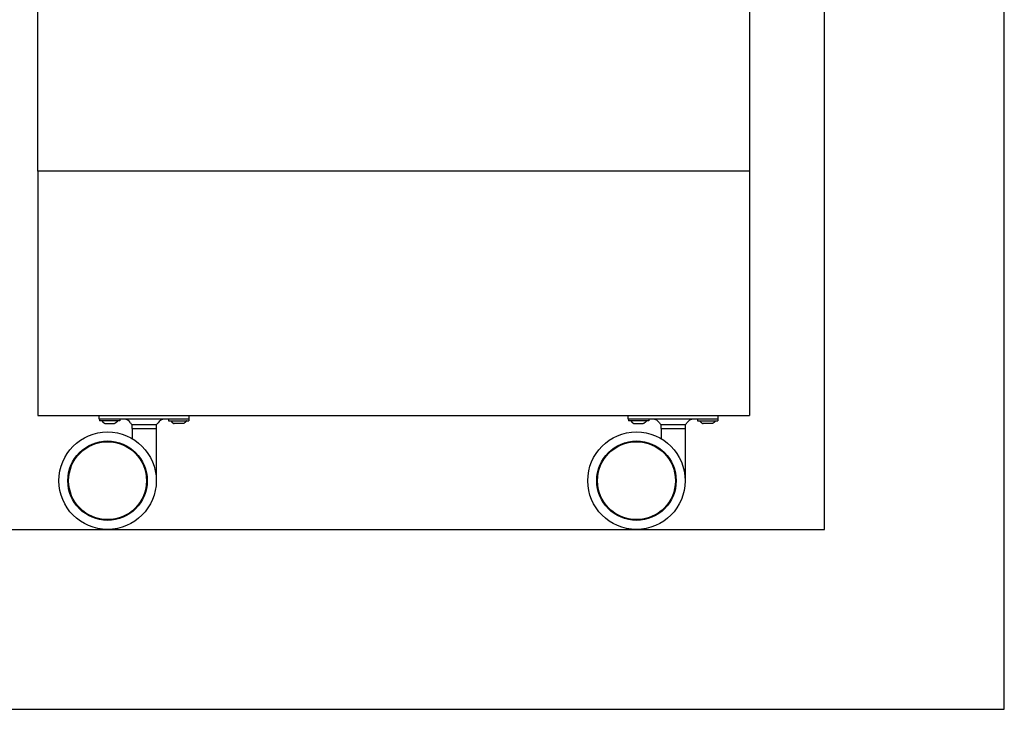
# Model space of a CAD drawing. Extents: x 11880 to 25577, y 6756 to 10446.
# Tile 28 of 87: x 20106 to 20763, y 6756 to 7216. Entities that reach past the tile are written whole.
import ezdxf

# ---------------------------------------------------------------- set-up
doc = ezdxf.new("R2010")
doc.units = 0
doc.header["$MEASUREMENT"] = 0
doc.layers.add('HAIRLINE', color=178, linetype='CONTINUOUS')

msp = doc.modelspace()

# ---------------------------------------------------------------- linework, layer by layer
at = {"layer": 'HAIRLINE'}
for p, q in [((20118.4, 7114.73, 1383.95), (20118.4, 7498.73, 1383.95)), ((20593.4, 7498.73, 1383.95), (20593.4, 7114.73, 1383.95)), ((20118.4, 7114.73, 1383.95), (20118.4, 7016.73, 1383.95)), ((20593.4, 7114.73, 1383.95), (20118.4, 7114.73, 1383.95)), ((20593.4, 7114.73, 1383.95), (20593.4, 7016.73, 1383.95)), ((20118.4, 7016.73, 1383.95), (20118.4, 6951.73, 1383.95)), ((20593.4, 7016.73, 1383.95), (20593.4, 6951.73, 1383.95)), ((20118.4, 6951.73, 1383.95), (20593.4, 6951.73, 1383.95)), ((20159.4, 6949.23, 1383.95), (20159.4, 6951.73, 1383.95)), ((20165.4, 6949.23, 1383.95), (20159.4, 6949.23, 1383.95)), ((20159.6, 6949.23, 1383.95), (20159.6, 6948.23, 1383.95)), ((20173.2, 6948.23, 1383.95), (20159.6, 6948.23, 1383.95)), ((20163.37, 6946.29, 1383.95), (20169.43, 6946.29, 1383.95)), ((20213.4, 6949.23, 1383.95), (20165.4, 6949.23, 1383.95)), ((20173.2, 6949.23, 1383.95), (20173.2, 6948.23, 1383.95)), ((20205.6, 6949.23, 1383.95), (20205.6, 6948.23, 1383.95)), ((20205.6, 6948.23, 1383.95), (20219.2, 6948.23, 1383.95)), ((20215.43, 6946.29, 1383.95), (20209.37, 6946.29, 1383.95)), ((20219.4, 6949.23, 1383.95), (20213.4, 6949.23, 1383.95)), ((20219.2, 6949.23, 1383.95), (20219.2, 6948.23, 1383.95)), ((20219.4, 6949.23, 1383.95), (20219.4, 6951.73, 1383.95)), ((20512.4, 6949.23, 1383.95), (20512.4, 6951.73, 1383.95)), ((20518.4, 6949.23, 1383.95), (20512.4, 6949.23, 1383.95)), ((20512.6, 6949.23, 1383.95), (20512.6, 6948.23, 1383.95)), ((20526.2, 6948.23, 1383.95), (20512.6, 6948.23, 1383.95)), ((20516.37, 6946.29, 1383.95), (20522.43, 6946.29, 1383.95)), ((20566.4, 6949.23, 1383.95), (20518.4, 6949.23, 1383.95)), ((20526.2, 6949.23, 1383.95), (20526.2, 6948.23, 1383.95)), ((20558.6, 6949.23, 1383.95), (20558.6, 6948.23, 1383.95)), ((20558.6, 6948.23, 1383.95), (20572.2, 6948.23, 1383.95)), ((20568.43, 6946.29, 1383.95), (20562.37, 6946.29, 1383.95)), ((20572.4, 6949.23, 1383.95), (20566.4, 6949.23, 1383.95)), ((20572.2, 6949.23, 1383.95), (20572.2, 6948.23, 1383.95)), ((20572.4, 6949.23, 1383.95), (20572.4, 6951.73, 1383.95)), ((20181.29, 6945.73, 1383.95), (20189.4, 6945.73, 1383.95)), ((20189.4, 6942.73, 1383.95), (20181.29, 6942.73, 1383.95)), ((20181.4, 6942.73, 1383.95), (20181.4, 6936.23, 1383.95)), ((20189.4, 6945.73, 1383.95), (20197.51, 6945.73, 1383.95)), ((20197.51, 6942.73, 1383.95), (20189.4, 6942.73, 1383.95)), ((20197.4, 6942.73, 1383.95), (20197.4, 6908.42, 1383.95)), ((20534.29, 6945.73, 1383.95), (20542.4, 6945.73, 1383.95)), ((20542.4, 6942.73, 1383.95), (20534.29, 6942.73, 1383.95)), ((20534.4, 6942.73, 1383.95), (20534.4, 6936.23, 1383.95)), ((20542.4, 6945.73, 1383.95), (20550.51, 6945.73, 1383.95)), ((20550.51, 6942.73, 1383.95), (20542.4, 6942.73, 1383.95)), ((20550.4, 6942.73, 1383.95), (20550.4, 6908.42, 1383.95)), ((20138.9, 6908.23, 1383.95), (20138.4, 6908.23, 1383.95)), ((20191.4, 6908.23, 1383.95), (20190.9, 6908.23, 1383.95)), ((20491.9, 6908.23, 1383.95), (20491.4, 6908.23, 1383.95)), ((20544.4, 6908.23, 1383.95), (20543.9, 6908.23, 1383.95))]:
    msp.add_line(p, q, dxfattribs=at)
for points in [[(15244.23, 6755.73), (20763.4, 6755.73), (20763.4, 10445.73)], [(15244.23, 6875.73), (20643.4, 6875.73), (20643.4, 10445.73)], [(20161.1, 6948.23), (20161.15, 6948.15), (20161.2, 6948.08), (20161.25, 6948), (20161.3, 6947.93), (20161.36, 6947.85), (20161.41, 6947.78), (20161.47, 6947.71), (20161.53, 6947.64), (20161.59, 6947.57), (20161.65, 6947.5), (20161.72, 6947.44), (20161.78, 6947.37), (20161.85, 6947.3), (20161.91, 6947.24), (20161.98, 6947.18), (20162.05, 6947.12), (20162.12, 6947.06), (20162.2, 6947), (20162.27, 6946.94), (20162.35, 6946.88), (20162.42, 6946.83), (20162.5, 6946.77), (20162.58, 6946.72), (20162.67, 6946.67), (20162.83, 6946.57), (20163.01, 6946.47), (20163.18, 6946.38), (20163.37, 6946.29)], [(20171.7, 6948.23), (20171.65, 6948.15), (20171.6, 6948.08), (20171.55, 6948), (20171.5, 6947.93), (20171.44, 6947.85), (20171.39, 6947.78), (20171.33, 6947.71), (20171.27, 6947.64), (20171.21, 6947.57), (20171.15, 6947.5), (20171.08, 6947.44), (20171.02, 6947.37), (20170.95, 6947.3), (20170.89, 6947.24), (20170.82, 6947.18), (20170.75, 6947.12), (20170.68, 6947.06), (20170.6, 6947), (20170.53, 6946.94), (20170.45, 6946.88), (20170.38, 6946.83), (20170.3, 6946.77), (20170.22, 6946.72), (20170.13, 6946.67), (20169.97, 6946.57), (20169.79, 6946.47), (20169.62, 6946.38), (20169.43, 6946.29)], [(20207.1, 6948.23), (20207.15, 6948.15), (20207.2, 6948.08), (20207.25, 6948), (20207.3, 6947.93), (20207.36, 6947.85), (20207.41, 6947.78), (20207.47, 6947.71), (20207.53, 6947.64), (20207.59, 6947.57), (20207.65, 6947.5), (20207.72, 6947.44), (20207.78, 6947.37), (20207.85, 6947.3), (20207.91, 6947.24), (20207.98, 6947.18), (20208.05, 6947.12), (20208.12, 6947.06), (20208.2, 6947), (20208.27, 6946.94), (20208.35, 6946.88), (20208.42, 6946.83), (20208.5, 6946.77), (20208.58, 6946.72), (20208.67, 6946.67), (20208.83, 6946.57), (20209.01, 6946.47), (20209.18, 6946.38), (20209.37, 6946.29)], [(20217.7, 6948.23), (20217.65, 6948.15), (20217.6, 6948.08), (20217.55, 6948), (20217.5, 6947.93), (20217.44, 6947.85), (20217.39, 6947.78), (20217.33, 6947.71), (20217.27, 6947.64), (20217.21, 6947.57), (20217.15, 6947.5), (20217.08, 6947.44), (20217.02, 6947.37), (20216.95, 6947.3), (20216.89, 6947.24), (20216.82, 6947.18), (20216.75, 6947.12), (20216.68, 6947.06), (20216.6, 6947), (20216.53, 6946.94), (20216.45, 6946.88), (20216.38, 6946.83), (20216.3, 6946.77), (20216.22, 6946.72), (20216.13, 6946.67), (20215.97, 6946.57), (20215.79, 6946.47), (20215.62, 6946.38), (20215.43, 6946.29)], [(20514.1, 6948.23), (20514.15, 6948.15), (20514.2, 6948.08), (20514.25, 6948), (20514.3, 6947.93), (20514.36, 6947.85), (20514.41, 6947.78), (20514.47, 6947.71), (20514.53, 6947.64), (20514.59, 6947.57), (20514.65, 6947.5), (20514.72, 6947.44), (20514.78, 6947.37), (20514.85, 6947.3), (20514.91, 6947.24), (20514.98, 6947.18), (20515.05, 6947.12), (20515.12, 6947.06), (20515.2, 6947), (20515.27, 6946.94), (20515.35, 6946.88), (20515.42, 6946.83), (20515.5, 6946.77), (20515.58, 6946.72), (20515.67, 6946.67), (20515.83, 6946.57), (20516.01, 6946.47), (20516.18, 6946.38), (20516.37, 6946.29)], [(20524.7, 6948.23), (20524.65, 6948.15), (20524.6, 6948.08), (20524.55, 6948), (20524.5, 6947.93), (20524.44, 6947.85), (20524.39, 6947.78), (20524.33, 6947.71), (20524.27, 6947.64), (20524.21, 6947.57), (20524.15, 6947.5), (20524.08, 6947.44), (20524.02, 6947.37), (20523.95, 6947.3), (20523.89, 6947.24), (20523.82, 6947.18), (20523.75, 6947.12), (20523.68, 6947.06), (20523.6, 6947), (20523.53, 6946.94), (20523.45, 6946.88), (20523.38, 6946.83), (20523.3, 6946.77), (20523.22, 6946.72), (20523.13, 6946.67), (20522.97, 6946.57), (20522.79, 6946.47), (20522.62, 6946.38), (20522.43, 6946.29)], [(20560.1, 6948.23), (20560.15, 6948.15), (20560.2, 6948.08), (20560.25, 6948), (20560.3, 6947.93), (20560.36, 6947.85), (20560.41, 6947.78), (20560.47, 6947.71), (20560.53, 6947.64), (20560.59, 6947.57), (20560.65, 6947.5), (20560.72, 6947.44), (20560.78, 6947.37), (20560.85, 6947.3), (20560.91, 6947.24), (20560.98, 6947.18), (20561.05, 6947.12), (20561.12, 6947.06), (20561.2, 6947), (20561.27, 6946.94), (20561.35, 6946.88), (20561.42, 6946.83), (20561.5, 6946.77), (20561.58, 6946.72), (20561.67, 6946.67), (20561.83, 6946.57), (20562.01, 6946.47), (20562.18, 6946.38), (20562.37, 6946.29)], [(20570.7, 6948.23), (20570.65, 6948.15), (20570.6, 6948.08), (20570.55, 6948), (20570.5, 6947.93), (20570.44, 6947.85), (20570.39, 6947.78), (20570.33, 6947.71), (20570.27, 6947.64), (20570.21, 6947.57), (20570.15, 6947.5), (20570.08, 6947.44), (20570.02, 6947.37), (20569.95, 6947.3), (20569.89, 6947.24), (20569.82, 6947.18), (20569.75, 6947.12), (20569.68, 6947.06), (20569.6, 6947), (20569.53, 6946.94), (20569.45, 6946.88), (20569.38, 6946.83), (20569.3, 6946.77), (20569.22, 6946.72), (20569.13, 6946.67), (20568.97, 6946.57), (20568.79, 6946.47), (20568.62, 6946.38), (20568.43, 6946.29)]]:
    msp.add_lwpolyline(points, dxfattribs=at)
for centre, radius in [((20164.9, 6908.23, 1383.95), 32.5), ((20517.9, 6908.23, 1383.95), 32.5), ((20164.9, 6908.23, 1383.95), 26.5), ((20164.9, 6908.23, 1383.95), 26), ((20517.9, 6908.23, 1383.95), 26.5), ((20517.9, 6908.23, 1383.95), 26)]:
    msp.add_circle(centre, radius, dxfattribs=at)
for centre, radius, start, end in [((20175.9, 6944.23, 1383.95), 5, 30, 89.10295), ((20175.9, 6944.23, 1383.95), 5, 88.32152, 89.01427), ((20181.96, 6947.73, 1383.95), 2, 210, 268.20213), ((20196.84, 6947.73, 1383.95), 2, 271.92838, 330), ((20202.9, 6944.23, 1383.95), 5, 90.9857, 150), ((20528.9, 6944.23, 1383.95), 5, 30, 89.10295), ((20528.9, 6944.23, 1383.95), 5, 88.32152, 89.01427), ((20534.96, 6947.73, 1383.95), 2, 210, 268.20213), ((20549.84, 6947.73, 1383.95), 2, 271.92838, 330), ((20555.9, 6944.23, 1383.95), 5, 90.9857, 150), ((20189.4, 6944.23, 1383.95), 8.25, 169.52432, 190.47568), ((20189.4, 6944.23, 1383.95), 8.25, 349.52432, 10.47568), ((20542.4, 6944.23, 1383.95), 8.25, 169.52432, 190.47568), ((20542.4, 6944.23, 1383.95), 8.25, 349.52432, 10.47568)]:
    msp.add_arc(centre, radius, start, end, dxfattribs=at)

doc.saveas('drawing.dxf')
